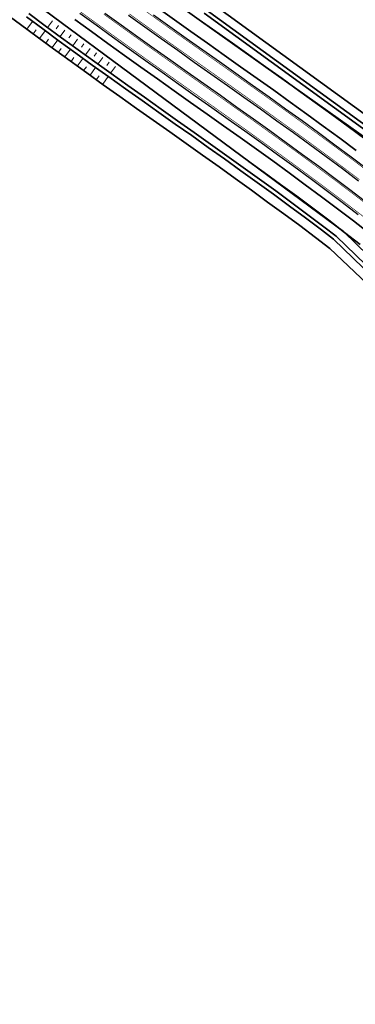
# Model space of a CAD drawing. Header units: metres. Extents: x 154839 to 161660, y 370737 to 378039.
# Tile 95 of 121: x 156161 to 156243, y 376374 to 376617. Entities that reach past the tile are written whole.
import ezdxf

# ---------------------------------------------------------------- set-up
doc = ezdxf.new("R2010")
doc.units = ezdxf.units.M
doc.linetypes.add('VW-3-3_STREEP', pattern=[6, 3, -3])
for name, color, linetype, lineweight in [('B-WE-GW-TALUDARCERING_WATER-G', 130, 'Continuous', 18), ('N-WE-GW-GRONDWERK_BERM-G', 100, 'Continuous', 35), ('N-WE-GW-WATERGANG-G', 130, 'Continuous', 35), ('N-WE-VH-VERHARDING_HALFVERHARDING_BERM-G', 252, 'Continuous', 35), ('N-WE-VH-VERHARDING_KANTVERHARDING-G', 210, 'Continuous', 30), ('N-WE-VW-MARKERING_LANGS_STREEP_33_015-G', 7, 'VW-3-3_STREEP', 35), ('N-WE-VW-MARKERING_LANGS_STREEP_DOORGETROKKEN_015-G', 7, 'Continuous', 35), ('N-XX-GW-TALUDARCERING-S', 90, 'Continuous', 25), ('N-XX-GW-TALUDARCERING_KORT-G', 90, 'Continuous', 50), ('N-XX-GW-TALUDARCERING_LANG-G', 90, 'Continuous', 18)]:
    doc.layers.add(name, color=color, linetype=linetype, lineweight=lineweight)

# ---------------------------------------------------------------- blocks, each defined once
blk = doc.blocks.new('*U451')
at = {"layer": 'N-XX-GW-TALUDARCERING_KORT-G'}
for p, q in [((156333.58, 376438.88), (156329.85, 376443.19)), ((156326.01, 376432.34), (156322.51, 376436.39)), ((156318.45, 376425.8), (156315.35, 376429.39)), ((156310.89, 376419.26), (156308.18, 376422.38)), ((156303.32, 376412.72), (156300.98, 376415.43)), ((156295.76, 376406.17), (156293.73, 376408.52)), ((156288.2, 376399.63), (156286.48, 376401.61)), ((156280.63, 376393.09), (156279.23, 376394.71)), ((156273.07, 376386.55), (156271.86, 376387.94)), ((156265.51, 376380.01), (156264.45, 376381.23)), ((156257.94, 376373.47), (156257.04, 376374.51)), ((156250.38, 376366.92), (156249.62, 376367.8)), ((156242.36, 376361.39), (156242.51, 376362.35))]:
    blk.add_line(p, q, dxfattribs=at)
at = {"layer": 'N-XX-GW-TALUDARCERING_LANG-G'}
for p, q in [((156329.8, 376435.61), (156322.51, 376444.04)), ((156322.23, 376429.07), (156315.62, 376436.71)), ((156314.67, 376422.53), (156308.86, 376429.25)), ((156307.11, 376415.99), (156302.1, 376421.78)), ((156299.54, 376409.44), (156295.17, 376414.5)), ((156291.98, 376402.9), (156288.23, 376407.23)), ((156284.41, 376396.36), (156281.3, 376399.96)), ((156276.85, 376389.82), (156274.29, 376392.78)), ((156269.29, 376383.28), (156267.03, 376385.89)), ((156261.72, 376376.74), (156259.76, 376379)), ((156254.16, 376370.19), (156252.5, 376372.12)), ((156246.6, 376363.65), (156245.24, 376365.23))]:
    blk.add_line(p, q, dxfattribs=at)

msp = doc.modelspace()

# ---------------------------------------------------------------- linework, layer by layer
at = {"layer": 'B-WE-GW-TALUDARCERING_WATER-G'}
for p, q in [((156162.38, 376614.56), (156163.78, 376616.47)), ((156168.66, 376616.61), (156167.47, 376615)), ((156163.93, 376613.42), (156164.63, 376614.37)), ((156165.48, 376612.28), (156166.88, 376614.19)), ((156170.21, 376615.48), (156169.61, 376614.67)), ((156171.76, 376614.34), (156170.57, 376612.73)), ((156167.04, 376611.14), (156167.74, 376612.1)), ((156168.6, 376610.01), (156169.99, 376611.91)), ((156173.31, 376613.21), (156172.72, 376612.4)), ((156174.86, 376612.08), (156173.69, 376610.46)), ((156176.42, 376610.95), (156175.83, 376610.14)), ((156170.15, 376608.87), (156170.85, 376609.83)), ((156171.71, 376607.73), (156173.11, 376609.65)), ((156177.97, 376609.83), (156176.8, 376608.21)), ((156179.53, 376608.7), (156178.94, 376607.89)), ((156173.26, 376606.6), (156173.96, 376607.56)), ((156174.82, 376605.47), (156176.22, 376607.39)), ((156181.09, 376607.58), (156179.92, 376605.95)), ((156182.65, 376606.46), (156182.07, 376605.64)), ((156176.38, 376604.34), (156177.08, 376605.3)), ((156177.95, 376603.21), (156179.33, 376605.14)), ((156184.21, 376605.34), (156183.04, 376603.71)), ((156179.51, 376602.09), (156180.2, 376603.06)), ((156181.08, 376600.97), (156182.46, 376602.9))]:
    msp.add_line(p, q, dxfattribs=at)
at = {"layer": 'N-WE-GW-GRONDWERK_BERM-G', "elevation": 0, "flags": 128}
for points in [[(156200.87, 376619.73), (156204.92, 376616.86), (156208.99, 376613.98), (156213.08, 376611.09), (156217.18, 376608.2), (156221.27, 376605.29), (156225.36, 376602.38), (156229.45, 376599.44), (156233.54, 376596.49), (156237.62, 376593.52), (156241.69, 376590.52), (156245.75, 376587.5)], [(156217.18, 376581.9), (156220.97, 376579.17), (156224.98, 376576.25), (156228.96, 376573.32), (156232.93, 376570.37), (156236.87, 376567.4), (156240.78, 376564.41), (156244.67, 376561.4)]]:
    msp.add_lwpolyline(points, dxfattribs=at)
at = {"layer": 'N-WE-GW-WATERGANG-G', "elevation": 0, "flags": 128}
for points in [[(156240.48, 376564.65), (156115.93, 376656.88)], [(156207.87, 376621.03), (156256.71, 376585.61)], [(156156.77, 376618.71), (156160.82, 376615.7), (156164.89, 376612.71), (156168.96, 376609.72), (156173.05, 376606.76), (156177.13, 376603.79), (156181.23, 376600.86), (156185.34, 376597.92), (156189.46, 376595), (156193.55, 376592.1), (156197.63, 376589.22), (156201.7, 376586.35), (156205.75, 376583.47), (156209.79, 376580.59), (156213.81, 376577.7), (156217.82, 376574.81), (156221.8, 376571.91), (156225.76, 376569), (156229.7, 376566.07), (156233.62, 376563.12), (156237.17, 376560.41)], [(156162.83, 376618.41), (156166.89, 376615.43), (156170.95, 376612.45), (156175.03, 376609.49), (156179.11, 376606.53), (156183.2, 376603.6), (156187.3, 376600.67), (156191.41, 376597.76), (156195.5, 376594.86), (156199.58, 376591.98), (156203.65, 376589.1), (156207.71, 376586.22), (156211.75, 376583.34), (156215.78, 376580.44), (156219.8, 376577.55), (156223.8, 376574.64), (156227.77, 376571.71), (156231.73, 376568.77), (156235.66, 376565.81), (156238.73, 376563.46)], [(156204.93, 376616.87), (156200.89, 376619.76)], [(156255.37, 376583.97), (156206.66, 376619.32)], [(156238.05, 376562.73), (156235.05, 376565.01), (156231.13, 376567.97), (156227.18, 376570.91), (156223.21, 376573.83), (156219.21, 376576.74), (156215.2, 376579.63), (156211.17, 376582.53), (156207.13, 376585.4), (156203.07, 376588.29), (156199, 376591.16), (156194.92, 376594.04), (156190.83, 376596.94), (156186.72, 376599.85), (156182.62, 376602.79), (156178.52, 376605.72), (156174.44, 376608.68), (156170.36, 376611.64), (156166.3, 376614.62), (156162.24, 376617.61)], [(156259.87, 376541.64), (156238.05, 376562.73)], [(156260.55, 376542.38), (156238.73, 376563.46)], [(156261.91, 376543.84), (156240.48, 376564.65)], [(156258.51, 376540.18), (156237.17, 376560.41)]]:
    msp.add_lwpolyline(points, dxfattribs=at)
for points in [[(156206.09, 376618.51), (156254.8, 376583.15, 0.003216), (156254.8, 376583.15, 0.003216)], [(156240.48, 376564.65, -0.022983), (156240.65, 376564.47, -0.022983)]]:
    msp.add_lwpolyline(points, format="xyb", dxfattribs=at)
at = {"layer": 'N-WE-GW-WATERGANG-G', "flags": 128}
msp.add_lwpolyline([(156204.93, 376616.87), (156279.19, 376564.15)], dxfattribs=at)
at = {"layer": 'N-WE-VH-VERHARDING_HALFVERHARDING_BERM-G', "elevation": 0, "flags": 128}
for points in [[(156194.76, 376619.74), (156198.81, 376616.84), (156202.87, 376613.96), (156206.95, 376611.08), (156211.03, 376608.19), (156215.12, 376605.3), (156219.21, 376602.4), (156223.3, 376599.49), (156227.37, 376596.55), (156231.45, 376593.62), (156235.52, 376590.65), (156239.58, 376587.67), (156243.62, 376584.66)], [(156174.22, 376616.93), (156178.29, 376613.98), (156182.35, 376611.04), (156186.43, 376608.11), (156190.52, 376605.19), (156194.61, 376602.29), (156198.7, 376599.39), (156202.78, 376596.51), (156206.86, 376593.63), (156210.92, 376590.74), (156214.98, 376587.85), (156219.02, 376584.95), (156223.06, 376582.04), (156227.07, 376579.12), (156231.07, 376576.17), (156235.05, 376573.21), (156239.01, 376570.23), (156242.95, 376567.23), (156246.86, 376564.2)]]:
    msp.add_lwpolyline(points, dxfattribs=at)
at = {"layer": 'N-WE-VH-VERHARDING_KANTVERHARDING-G', "elevation": 0, "flags": 128}
for points in [[(156175.4, 376618.55), (156179.46, 376615.6), (156183.52, 376612.66), (156187.6, 376609.74), (156191.67, 376606.82), (156195.77, 376603.92), (156199.86, 376601.03), (156203.94, 376598.15), (156208.01, 376595.26), (156212.08, 376592.37), (156216.15, 376589.48), (156220.19, 376586.57), (156224.23, 376583.66), (156228.26, 376580.73), (156232.26, 376577.78), (156236.25, 376574.81), (156240.22, 376571.83), (156244.16, 376568.81)], [(156181.6, 376618.56), (156185.65, 376615.62), (156189.72, 376612.71), (156193.79, 376609.79), (156197.88, 376606.9), (156201.96, 376604.01), (156206.04, 376601.13), (156210.12, 376598.24), (156214.2, 376595.35), (156218.27, 376592.45), (156222.32, 376589.53), (156226.38, 376586.62), (156230.41, 376583.67), (156234.43, 376580.72), (156238.44, 376577.74), (156242.42, 376574.73), (156246.39, 376571.71)], [(156187.41, 376618.05), (156191.47, 376615.15), (156195.53, 376612.24), (156199.61, 376609.35), (156203.69, 376606.46), (156207.77, 376603.58), (156211.86, 376600.69), (156215.94, 376597.79), (156220.01, 376594.89), (156224.07, 376591.97), (156228.14, 376589.04), (156232.18, 376586.1), (156236.22, 376583.13), (156240.24, 376580.14), (156244.24, 376577.12)], [(156193.6, 376618.11), (156197.65, 376615.21), (156201.72, 376612.33), (156205.79, 376609.45), (156209.88, 376606.56), (156213.97, 376603.67), (156218.05, 376600.77), (156222.14, 376597.86), (156226.21, 376594.93), (156230.28, 376592), (156234.34, 376589.04), (156238.39, 376586.06), (156242.42, 376583.06), (156246.44, 376580.03)]]:
    msp.add_lwpolyline(points, dxfattribs=at)
at = {"layer": 'N-WE-VW-MARKERING_LANGS_STREEP_33_015-G', "const_width": 0.15, "elevation": 0, "flags": 128}
for points in [[(155118.21, 377638.59), (155120.88, 377635.72), (155124.29, 377632.05), (155127.69, 377628.36), (155131.08, 377624.67), (155134.45, 377620.98), (155137.83, 377617.29), (155141.2, 377613.61), (155144.58, 377609.92), (155147.95, 377606.23), (155151.33, 377602.54), (155154.7, 377598.85), (155158.08, 377595.16), (155161.45, 377591.47), (155164.83, 377587.78), (155168.2, 377584.1), (155171.58, 377580.41), (155174.96, 377576.72), (155178.33, 377573.03), (155181.71, 377569.34), (155185.08, 377565.65), (155188.46, 377561.96), (155191.83, 377558.27), (155195.21, 377554.58), (155198.58, 377550.9), (155201.96, 377547.21), (155205.33, 377543.52), (155208.71, 377539.83), (155212.08, 377536.14), (155215.46, 377532.45), (155218.84, 377528.76), (155222.21, 377525.07), (155228.96, 377517.7), (155235.71, 377510.32), (155242.46, 377502.94), (155249.21, 377495.56), (155255.96, 377488.19), (155262.71, 377480.81), (155266.09, 377477.12), (155269.47, 377473.43), (155272.84, 377469.74), (155276.22, 377466.05), (155279.59, 377462.37), (155282.97, 377458.68), (155286.34, 377454.99), (155289.72, 377451.3), (155293.09, 377447.61), (155296.47, 377443.92), (155299.84, 377440.23), (155303.22, 377436.54), (155306.59, 377432.86), (155309.97, 377429.17), (155313.34, 377425.48), (155316.72, 377421.79), (155320.1, 377418.1), (155323.47, 377414.41), (155326.85, 377410.72), (155330.22, 377407.03), (155333.6, 377403.35), (155336.97, 377399.66), (155340.35, 377395.97), (155343.72, 377392.28), (155347.1, 377388.59), (155350.47, 377384.9), (155353.85, 377381.22), (155357.23, 377377.54), (155360.61, 377373.88), (155364, 377370.22), (155367.4, 377366.58), (155370.81, 377362.95), (155374.23, 377359.33), (155377.67, 377355.74), (155381.13, 377352.17), (155384.61, 377348.62), (155388.12, 377345.1), (155391.64, 377341.61), (155395.19, 377338.15), (155398.77, 377334.72), (155402.38, 377331.32), (155406.02, 377327.94), (155409.69, 377324.6), (155413.38, 377321.29), (155417.1, 377318.01), (155420.85, 377314.76), (155424.63, 377311.55), (155428.43, 377308.36), (155432.26, 377305.21), (155436.11, 377302.08), (155439.99, 377298.99), (155443.9, 377295.94), (155447.83, 377292.91), (155451.78, 377289.92), (155455.76, 377286.96), (155459.77, 377284.04), (155463.8, 377281.14), (155467.85, 377278.28), (155471.93, 377275.46), (155476.03, 377272.67), (155480.16, 377269.91), (155484.3, 377267.19), (155488.47, 377264.51), (155492.66, 377261.85), (155496.88, 377259.24), (155501.11, 377256.65), (155505.37, 377254.1), (155509.65, 377251.57), (155513.95, 377249.07), (155518.26, 377246.6), (155522.6, 377244.15), (155526.93, 377241.7), (155531.29, 377239.28), (155535.65, 377236.87), (155539.4, 377234.81), (155540.03, 377234.47), (155544.41, 377232.07), (155548.79, 377229.68), (155553.18, 377227.29), (155557.58, 377224.9), (155561.97, 377222.51), (155566.37, 377220.11), (155570.76, 377217.7), (155575.15, 377215.28), (155579.53, 377212.84), (155583.91, 377210.39), (155588.28, 377207.91), (155592.64, 377205.42), (155596.99, 377202.89), (155601.33, 377200.34), (155605.65, 377197.76), (155609.95, 377195.14), (155614.24, 377192.49), (155618.5, 377189.8), (155622.74, 377187.08), (155626.96, 377184.32), (155631.15, 377181.53), (155635.33, 377178.7), (155639.47, 377175.84), (155643.6, 377172.94), (155647.7, 377170.01), (155651.77, 377167.04), (155655.82, 377164.04), (155659.85, 377161.01), (155663.84, 377157.94), (155667.82, 377154.84), (155671.77, 377151.71), (155675.69, 377148.54), (155679.58, 377145.34), (155683.45, 377142.11), (155687.29, 377138.85), (155691.1, 377135.56), (155694.89, 377132.23), (155698.65, 377128.87), (155702.38, 377125.48), (155706.08, 377122.06), (155709.75, 377118.61), (155713.4, 377115.13), (155717.01, 377111.62), (155720.6, 377108.08), (155724.16, 377104.51), (155727.68, 377100.91), (155731.18, 377097.28), (155734.64, 377093.62), (155738.08, 377089.93), (155741.01, 377086.73), (155741.48, 377086.21), (155744.86, 377082.47), (155748.2, 377078.7), (155751.51, 377074.9), (155754.79, 377071.07), (155758.03, 377067.21), (155761.25, 377063.33), (155764.43, 377059.42), (155767.58, 377055.49), (155770.69, 377051.53), (155773.78, 377047.56), (155776.84, 377043.57), (155779.87, 377039.56), (155782.88, 377035.54), (155785.88, 377031.51), (155788.85, 377027.47), (155791.81, 377023.42), (155794.75, 377019.36), (155797.69, 377015.3), (155800.61, 377011.24), (155803.54, 377007.18), (155806.45, 377003.14), (155809.38, 376999.1), (155812.32, 376995.07), (155815.27, 376991.05), (155818.23, 376987.04), (155821.2, 376983.04), (155824.19, 376979.04), (155827.18, 376975.06), (155830.19, 376971.08), (155833.21, 376967.12), (155836.25, 376963.16), (155839.29, 376959.21), (155842.34, 376955.27), (155845.41, 376951.34), (155848.49, 376947.41), (155851.58, 376943.5), (155854.68, 376939.6), (155857.79, 376935.7), (155860.92, 376931.82), (155864.05, 376927.94), (155867.2, 376924.07), (155870.36, 376920.21), (155873.53, 376916.36), (155876.71, 376912.52), (155879.9, 376908.69), (155883.1, 376904.87), (155886.32, 376901.06), (155889.54, 376897.26), (155892.78, 376893.47), (155896.03, 376889.69), (155899.29, 376885.91), (155902.56, 376882.15), (155905.84, 376878.4), (155909.13, 376874.65), (155912.44, 376870.92), (155915.75, 376867.19), (155919.08, 376863.48), (155922.41, 376859.77), (155925.76, 376856.08), (155929.12, 376852.39), (155932.49, 376848.72), (155935.86, 376845.05), (155939.26, 376841.4), (155942.66, 376837.75), (155946.07, 376834.12), (155949.49, 376830.49), (155952.93, 376826.87), (155956.37, 376823.26), (155959.83, 376819.67), (155963.29, 376816.08), (155966.77, 376812.51), (155970.25, 376808.94), (155973.75, 376805.39), (155977.25, 376801.84), (155980.77, 376798.32), (155984.3, 376794.79), (155987.84, 376791.28), (155991.38, 376787.77), (155994.95, 376784.28), (155998.51, 376780.8), (156002.09, 376777.33), (156005.68, 376773.86), (156009.28, 376770.42), (156012.89, 376766.98), (156016.51, 376763.55), (156020.14, 376760.13), (156023.78, 376756.73), (156027.43, 376753.32), (156031.09, 376749.94), (156034.76, 376746.56), (156038.44, 376743.2), (156042.13, 376739.84), (156045.83, 376736.51), (156049.53, 376733.17), (156053.26, 376729.85), (156056.98, 376726.54), (156060.72, 376723.24), (156064.47, 376719.95), (156068.23, 376716.68), (156071.99, 376713.41), (156075.77, 376710.16), (156079.56, 376706.91), (156083.36, 376703.68), (156087.16, 376700.45), (156090.98, 376697.25), (156094.8, 376694.05), (156098.64, 376690.86), (156102.47, 376687.68), (156106.33, 376684.52), (156110.19, 376681.36), (156114.06, 376678.23), (156117.94, 376675.09), (156121.83, 376671.98), (156125.73, 376668.86), (156129.64, 376665.77), (156133.55, 376662.68), (156137.48, 376659.61), (156141.41, 376656.54), (156145.36, 376653.5), (156149.31, 376650.45), (156153.28, 376647.43), (156157.24, 376644.41), (156161.23, 376641.41), (156165.21, 376638.42), (156169.21, 376635.44), (156173.21, 376632.47), (156177.23, 376629.52), (156181.25, 376626.57), (156185.29, 376623.64), (156189.32, 376620.71), (156193.38, 376617.81), (156197.43, 376614.9), (156201.5, 376612.02), (156205.58, 376609.14), (156209.66, 376606.25), (156213.75, 376603.36), (156217.83, 376600.46), (156221.92, 376597.56), (156225.99, 376594.63), (156230.06, 376591.69), (156234.12, 376588.74), (156238.17, 376585.76), (156242.2, 376582.76), (156246.22, 376579.73), (156250.22, 376576.68), (156254.2, 376573.59), (156258.15, 376570.48), (156262.09, 376567.33), (156265.99, 376564.14), (156269.87, 376560.93), (156273.73, 376557.68), (156273.73, 376557.68), (156277.55, 376554.4), (156281.35, 376551.09), (156285.12, 376547.74), (156288.87, 376544.37), (156292.58, 376540.96), (156296.27, 376537.52), (156299.92, 376534.06), (156303.55, 376530.56), (156307.15, 376527.03), (156310.72, 376523.47), (156314.26, 376519.89), (156317.77, 376516.27), (156321.25, 376512.62), (156324.7, 376508.95), (156328.12, 376505.24), (156331.5, 376501.51), (156334.86, 376497.75), (156338.19, 376493.97), (156341.48, 376490.15), (156344.74, 376486.31), (156347.97, 376482.44), (156351.16, 376478.54), (156354.33, 376474.62), (156357.46, 376470.67), (156360.56, 376466.69), (156362.84, 376463.72)], [(155110.29, 377633.09), (155110.49, 377632.87), (155113.89, 377629.22), (155117.28, 377625.57), (155120.66, 377621.9), (155124.03, 377618.22), (155127.41, 377614.54), (155130.78, 377610.85), (155134.16, 377607.16), (155137.53, 377603.47), (155140.91, 377599.78), (155144.28, 377596.09), (155147.66, 377592.4), (155151.03, 377588.71), (155154.41, 377585.03), (155157.78, 377581.34), (155161.16, 377577.65), (155164.53, 377573.96), (155167.91, 377570.27), (155171.29, 377566.58), (155174.66, 377562.89), (155178.04, 377559.2), (155181.41, 377555.52), (155184.79, 377551.83), (155188.16, 377548.14), (155191.54, 377544.45), (155194.91, 377540.76), (155198.29, 377537.07), (155201.66, 377533.38), (155205.04, 377529.69), (155208.41, 377526.01), (155211.79, 377522.32), (155215.16, 377518.63), (155221.92, 377511.25), (155228.67, 377503.87), (155235.42, 377496.5), (155242.17, 377489.12), (155248.92, 377481.74), (155255.67, 377474.36), (155259.04, 377470.67), (155262.42, 377466.99), (155265.8, 377463.3), (155269.17, 377459.61), (155272.55, 377455.92), (155275.92, 377452.23), (155279.3, 377448.54), (155282.67, 377444.85), (155286.05, 377441.16), (155289.42, 377437.47), (155292.8, 377433.79), (155296.17, 377430.1), (155299.55, 377426.41), (155302.92, 377422.72), (155306.3, 377419.03), (155309.67, 377415.34), (155313.05, 377411.65), (155316.43, 377407.96), (155319.8, 377404.28), (155323.18, 377400.59), (155326.55, 377396.9), (155329.93, 377393.21), (155333.3, 377389.52), (155336.68, 377385.83), (155340.05, 377382.14), (155343.43, 377378.45), (155346.81, 377374.76), (155350.2, 377371.08), (155353.6, 377367.39), (155357, 377363.72), (155360.43, 377360.05), (155363.86, 377356.39), (155367.32, 377352.75), (155370.8, 377349.12), (155374.29, 377345.51), (155377.82, 377341.91), (155381.37, 377338.34), (155384.95, 377334.8), (155388.56, 377331.28), (155392.2, 377327.8), (155395.86, 377324.34), (155399.56, 377320.91), (155403.28, 377317.52), (155407.04, 377314.15), (155410.82, 377310.82), (155414.63, 377307.52), (155418.46, 377304.25), (155422.32, 377301.01), (155426.21, 377297.81), (155430.13, 377294.64), (155434.07, 377291.5), (155438.04, 377288.39), (155442.04, 377285.32), (155446.06, 377282.28), (155450.1, 377279.27), (155454.17, 377276.3), (155458.26, 377273.36), (155462.38, 377270.46), (155466.53, 377267.59), (155470.69, 377264.75), (155474.88, 377261.95), (155479.1, 377259.19), (155483.33, 377256.46), (155487.59, 377253.76), (155491.87, 377251.1), (155496.17, 377248.48), (155500.49, 377245.89), (155504.82, 377243.33), (155509.17, 377240.8), (155513.53, 377238.3), (155517.9, 377235.83), (155522.28, 377233.37), (155526.66, 377230.93), (155531.05, 377228.5), (155534.81, 377226.44), (155535.44, 377226.09), (155539.83, 377223.69), (155544.23, 377221.29), (155548.62, 377218.9), (155553.01, 377216.52), (155557.4, 377214.13), (155561.78, 377211.73), (155566.16, 377209.33), (155570.52, 377206.92), (155574.88, 377204.5), (155579.23, 377202.07), (155583.56, 377199.62), (155587.87, 377197.14), (155592.17, 377194.65), (155596.46, 377192.13), (155600.72, 377189.58), (155604.96, 377187), (155609.18, 377184.39), (155613.37, 377181.75), (155617.55, 377179.07), (155621.7, 377176.35), (155625.83, 377173.6), (155629.93, 377170.82), (155634.02, 377168), (155638.07, 377165.15), (155642.11, 377162.26), (155646.12, 377159.34), (155650.1, 377156.39), (155654.07, 377153.41), (155658, 377150.39), (155661.91, 377147.34), (155665.8, 377144.25), (155669.66, 377141.14), (155673.49, 377137.99), (155677.3, 377134.81), (155681.08, 377131.6), (155684.83, 377128.36), (155688.56, 377125.08), (155692.26, 377121.78), (155695.93, 377118.44), (155699.57, 377115.08), (155703.19, 377111.68), (155706.77, 377108.25), (155710.33, 377104.8), (155713.86, 377101.31), (155717.36, 377097.8), (155720.83, 377094.25), (155724.27, 377090.68), (155727.68, 377087.08), (155731.06, 377083.45), (155733.94, 377080.3), (155734.41, 377079.79), (155737.73, 377076.11), (155741.02, 377072.39), (155744.28, 377068.65), (155747.51, 377064.89), (155750.7, 377061.09), (155753.87, 377057.27), (155757, 377053.42), (155760.1, 377049.55), (155763.17, 377045.65), (155766.22, 377041.73), (155769.24, 377037.78), (155772.24, 377033.82), (155775.23, 377029.83), (155778.19, 377025.83), (155781.15, 377021.82), (155784.09, 377017.79), (155787.02, 377013.76), (155789.94, 377009.71), (155792.87, 377005.66), (155795.79, 377001.61), (155798.71, 376997.54), (155801.66, 376993.48), (155804.61, 376989.43), (155807.58, 376985.39), (155810.56, 376981.36), (155813.55, 376977.33), (155816.55, 376973.31), (155819.56, 376969.31), (155822.59, 376965.31), (155825.62, 376961.32), (155828.67, 376957.34), (155831.73, 376953.37), (155834.81, 376949.4), (155837.89, 376945.45), (155840.98, 376941.51), (155844.09, 376937.57), (155847.21, 376933.65), (155850.34, 376929.73), (155853.48, 376925.82), (155856.64, 376921.92), (155859.8, 376918.03), (155862.98, 376914.15), (155866.16, 376910.28), (155869.36, 376906.42), (155872.57, 376902.57), (155875.79, 376898.73), (155879.03, 376894.89), (155882.27, 376891.07), (155885.53, 376887.26), (155888.79, 376883.45), (155892.07, 376879.66), (155895.36, 376875.87), (155898.66, 376872.1), (155901.97, 376868.33), (155905.29, 376864.58), (155908.62, 376860.83), (155911.97, 376857.1), (155915.32, 376853.37), (155918.7, 376849.66), (155922.07, 376845.95), (155925.46, 376842.26), (155928.85, 376838.56), (155932.27, 376834.89), (155935.68, 376831.22), (155939.12, 376827.57), (155942.56, 376823.92), (155946.01, 376820.29), (155949.47, 376816.66), (155952.95, 376813.05), (155956.43, 376809.44), (155959.93, 376805.85), (155963.43, 376802.26), (155966.95, 376798.69), (155970.47, 376795.12), (155974.02, 376791.57), (155977.56, 376788.02), (155981.12, 376784.49), (155984.68, 376780.96), (155988.27, 376777.46), (155991.85, 376773.95), (155995.46, 376770.47), (155999.06, 376766.98), (156002.68, 376763.52), (156006.31, 376760.05), (156009.95, 376756.61), (156013.6, 376753.17), (156017.27, 376749.74), (156020.93, 376746.32), (156024.62, 376742.92), (156028.3, 376739.52), (156032.01, 376736.15), (156035.71, 376732.77), (156039.44, 376729.41), (156043.16, 376726.06), (156046.91, 376722.72), (156050.65, 376719.39), (156054.42, 376716.07), (156058.18, 376712.76), (156061.96, 376709.47), (156065.75, 376706.18), (156069.55, 376702.91), (156073.35, 376699.65), (156077.18, 376696.4), (156081, 376693.16), (156084.84, 376689.93), (156088.68, 376686.71), (156092.54, 376683.51), (156096.4, 376680.31), (156100.28, 376677.13), (156104.16, 376673.96), (156108.06, 376670.8), (156111.95, 376667.65), (156115.87, 376664.52), (156119.79, 376661.39), (156123.72, 376658.28), (156127.65, 376655.17), (156131.61, 376652.08), (156135.56, 376649), (156139.53, 376645.94), (156143.5, 376642.88), (156147.49, 376639.84), (156151.48, 376636.8), (156155.48, 376633.78), (156159.49, 376630.77), (156163.51, 376627.78), (156167.54, 376624.79), (156171.58, 376621.82), (156175.62, 376618.85), (156179.68, 376615.91), (156183.74, 376612.96), (156187.82, 376610.04), (156191.89, 376607.12), (156195.99, 376604.23), (156200.07, 376601.34), (156204.15, 376598.45), (156208.23, 376595.57), (156212.3, 376592.68), (156216.36, 376589.79), (156220.41, 376586.87), (156224.45, 376583.96), (156228.48, 376581.03), (156232.49, 376578.08), (156236.48, 376575.11), (156240.45, 376572.12), (156244.39, 376569.11), (156248.32, 376566.07), (156252.21, 376563), (156256.09, 376559.9), (156259.93, 376556.76), (156263.75, 376553.6), (156267.54, 376550.4), (156267.54, 376550.4), (156271.31, 376547.17), (156275.05, 376543.91), (156278.76, 376540.62), (156282.44, 376537.3), (156286.1, 376533.95), (156289.73, 376530.57), (156293.32, 376527.15), (156296.9, 376523.71), (156300.44, 376520.24), (156303.95, 376516.74), (156307.44, 376513.21), (156310.89, 376509.65), (156314.31, 376506.06), (156317.71, 376502.44), (156321.07, 376498.8), (156324.41, 376495.12), (156327.71, 376491.42), (156330.98, 376487.7), (156334.22, 376483.94), (156337.43, 376480.16), (156340.61, 376476.35), (156343.76, 376472.51), (156346.87, 376468.65), (156349.95, 376464.77), (156353, 376460.85), (156355.6, 376457.46)]]:
    msp.add_lwpolyline(points, dxfattribs=at)
at = {"layer": 'N-WE-VW-MARKERING_LANGS_STREEP_DOORGETROKKEN_015-G', "const_width": 0.15, "elevation": 0, "flags": 128}
for points in [[(156181.38, 376618.25), (156185.44, 376615.32), (156189.5, 376612.4), (156193.57, 376609.49), (156197.66, 376606.59), (156201.74, 376603.7), (156205.83, 376600.82), (156209.91, 376597.94), (156213.98, 376595.04), (156218.05, 376592.15), (156222.1, 376589.23), (156226.16, 376586.31), (156230.19, 376583.37), (156234.21, 376580.41), (156238.21, 376577.44), (156242.2, 376574.44), (156246.16, 376571.41)], [(156187.63, 376618.36), (156191.69, 376615.45), (156195.75, 376612.54), (156199.83, 376609.66), (156203.9, 376606.77), (156207.99, 376603.88), (156212.08, 376601), (156216.15, 376598.1), (156220.23, 376595.2), (156224.29, 376592.27), (156228.36, 376589.35), (156232.41, 376586.4), (156236.44, 376583.43), (156240.46, 376580.44), (156244.46, 376577.42)]]:
    msp.add_lwpolyline(points, dxfattribs=at)

# ---------------------------------------------------------------- block references
at = {"layer": 'N-XX-GW-TALUDARCERING-S'}
msp.add_blockref('*U451', (0, 0), dxfattribs=at)

doc.saveas('drawing.dxf')
